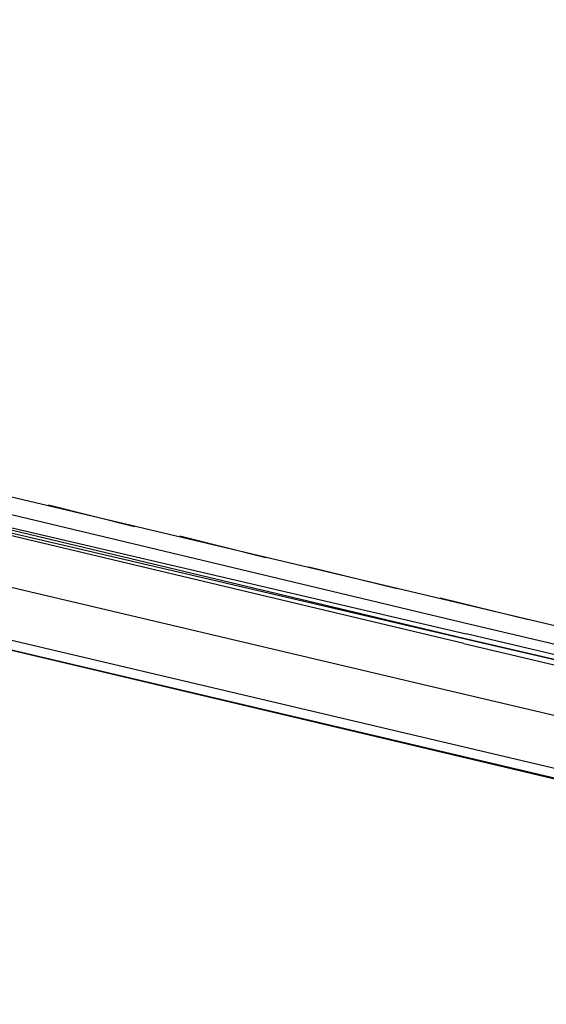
# Model space of a CAD drawing. Header units: feet. Extents: x -79 to 198, y -22 to 181.
# Tile 51 of 256: x 95.64 to 98.58, y 24.42 to 29.91. Entities that reach past the tile are written whole.
import ezdxf

# ---------------------------------------------------------------- set-up
doc = ezdxf.new("R2010")
doc.units = ezdxf.units.FT
doc.layers.add('A-LINEA', color=7, linetype='CONTINUOUS')

msp = doc.modelspace()

# ---------------------------------------------------------------- linework, layer by layer
at = {"layer": 'A-LINEA'}
for p, q in [((95.3333, 27.3111), (102.5867, 25.5911)), ((98.1467, 26.5378), (95.4667, 27.1778)), ((95.8, 27.2044), (96.28, 27.0844)), ((95.8, 27.2044), (96.28, 27.0844)), ((96.5333, 27.0311), (97.0133, 26.9111)), ((96.5333, 27.0311), (97.0133, 26.9111)), ((97.2533, 26.8578), (97.7467, 26.7378)), ((97.2533, 26.8578), (97.7467, 26.7378)), ((97.9867, 26.6844), (98.48, 26.5644)), ((97.9867, 26.6844), (98.48, 26.5644)), ((94.8133, 26.5778), (102.7333, 24.7111)), ((95.16, 26.5511), (102.4, 24.8444))]:
    msp.add_line(p, q, dxfattribs=at)
for points in [[(67.2267, 7.6444), (67.2667, 7.8178), (67.76, 9.9244), (68.1067, 9.9378), (69.9867, 17.8978), (72.5733, 17.2844), (72.7333, 17.9244), (80.72, 16.0444), (83.12, 15.4711), (87.16, 14.5111), (90.12, 27.0044), (94.6533, 25.9244), (94.8133, 26.5778), (97.52, 25.9378), (103.5333, 24.5111), (107.3733, 40.7511), (107.64, 40.6978), (108.9733, 40.3778), (112.68, 39.4978), (119.16, 37.9644), (119.2267, 38.2978), (125.3067, 36.8578)], [(98.12, 26.4311), (95.3733, 27.0844), (95.3733, 27.0978), (98.12, 26.4578), (95.3867, 27.1111), (95.3733, 27.1111), (95.3867, 27.1244), (98.1333, 26.4844)], [(95.2267, 26.8311), (98.0533, 26.1644), (98.7333, 26.0044)], [(98.8267, 26.3511), (98.8133, 26.3511), (98.8267, 26.3778), (98.1467, 26.5378)], [(98.12, 26.4311), (98.8533, 26.2578), (98.8667, 26.2711), (98.8667, 26.2844), (98.12, 26.4578), (98.8667, 26.2844), (98.8667, 26.2978), (98.8667, 26.3111), (98.1333, 26.4844)]]:
    msp.add_lwpolyline(points, dxfattribs=at)

doc.saveas('drawing.dxf')
